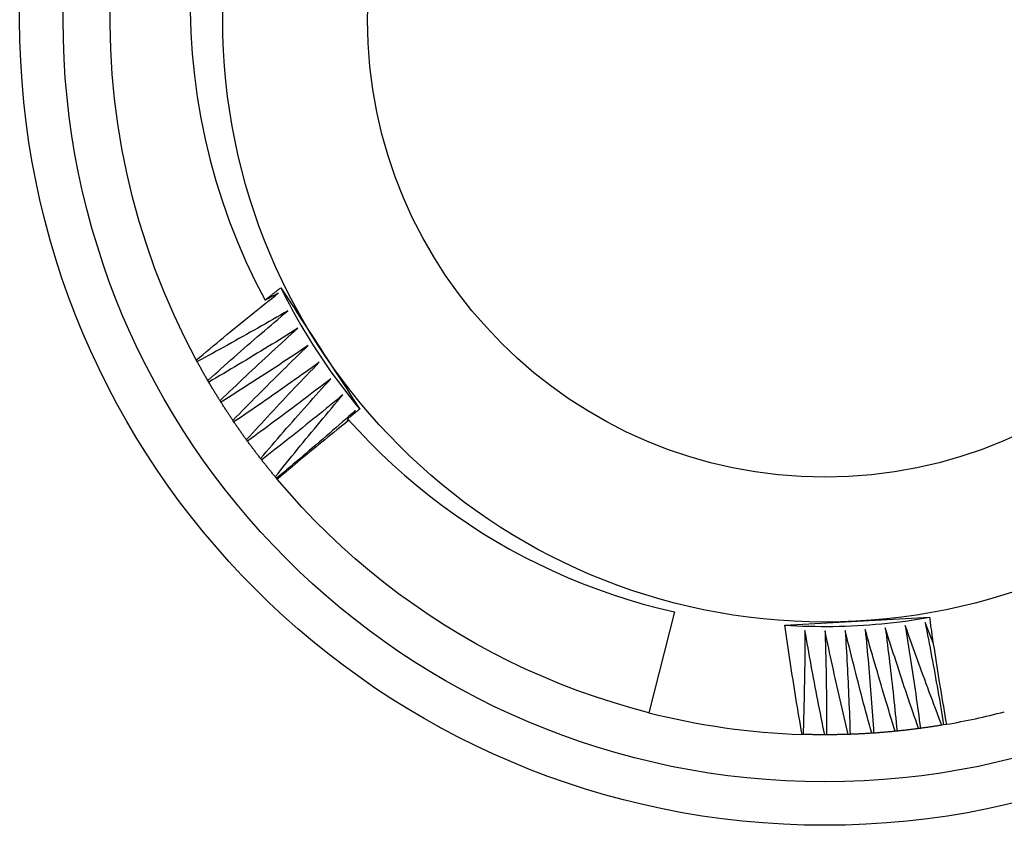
# Model space of a CAD drawing. Header units: inches. Extents: x 24 to 60, y 11.7 to 31.9.
# Tile 20 of 58: x 27.852 to 28.066, y 28.625 to 28.801. Entities that reach past the tile are written whole.
import ezdxf

# ---------------------------------------------------------------- set-up
doc = ezdxf.new("R2010")
doc.units = ezdxf.units.IN
doc.header["$MEASUREMENT"] = 0
doc.layers.add('Visible Edges(ANSI)', color=7, linetype='Continuous', lineweight=25)
doc.layers.add('Visible Tangent Edges(ANSI)', color=7, linetype='Continuous', lineweight=25)

msp = doc.modelspace()

# ---------------------------------------------------------------- linework, layer by layer
at = {"layer": 'Visible Edges(ANSI)'}
for p, q in [((27.89034, 28.72619), (27.89014, 28.72655)), ((27.89286, 28.72173), (27.89265, 28.72208)), ((27.89553, 28.71736), (27.89531, 28.71771)), ((27.92383, 28.71437), (27.92478, 28.71556)), ((27.89834, 28.71308), (27.89811, 28.71342)), ((27.92262, 28.71285), (27.92323, 28.71361)), ((27.90128, 28.7089), (27.90104, 28.70923)), ((27.90437, 28.70481), (27.90412, 28.70513)), ((27.90759, 28.70083), (27.90732, 28.70114)), ((27.90775, 28.70063), (27.90759, 28.70083)), ((27.99419, 28.67177), (27.98862, 28.64983)), ((28.05337, 28.64731), (28.05277, 28.64721)), ((28.03753, 28.64541), (28.03712, 28.64538)), ((28.04263, 28.64584), (28.04222, 28.6458)), ((28.04771, 28.64644), (28.04731, 28.64639)), ((28.05277, 28.64721), (28.05237, 28.64714)), ((28.02218, 28.64512), (28.02195, 28.64512)), ((28.0273, 28.64504), (28.02689, 28.64504)), ((28.03242, 28.64514), (28.03201, 28.64513))]:
    msp.add_line(p, q, dxfattribs=at)
at = {"layer": 'Visible Edges(ANSI)', "flags": 128}
for points in [[(27.89014, 28.72655), (27.88764, 28.73138), (27.8853, 28.73629), (27.88314, 28.74129), (27.88115, 28.74635), (27.87935, 28.75149), (27.87772, 28.75668), (27.87628, 28.76193), (27.87502, 28.76722), (27.87394, 28.77255), (27.87306, 28.77792), (27.87236, 28.78332), (27.87185, 28.78874), (27.87153, 28.79417), (27.8714, 28.79961), (27.87147, 28.80505)], [(27.88882, 28.80249), (27.88897, 28.7978), (27.88927, 28.79312), (27.88974, 28.78845), (27.89037, 28.78379), (27.89115, 28.77916), (27.89209, 28.77457), (27.89319, 28.77001), (27.89443, 28.7655), (27.89584, 28.76104), (27.89739, 28.75662), (27.8991, 28.75226), (27.90095, 28.74796), (27.90295, 28.74372), (27.9051, 28.73955)], [(27.9051, 28.73955), (27.90524, 28.73967), (27.90539, 28.73978), (27.90553, 28.73989), (27.90567, 28.74001), (27.90582, 28.74012), (27.90596, 28.74023), (27.9061, 28.74035), (27.90625, 28.74046), (27.90639, 28.74057), (27.90653, 28.74068), (27.90668, 28.7408), (27.90682, 28.74091), (27.90697, 28.74102), (27.90711, 28.74114), (27.90725, 28.74125), (27.9074, 28.74136), (27.90754, 28.74147), (27.90768, 28.74159), (27.90783, 28.7417), (27.90797, 28.74181), (27.90811, 28.74193), (27.90826, 28.74204), (27.9084, 28.74215), (27.90855, 28.74226)], [(27.90855, 28.74226), (27.90926, 28.74117), (27.90998, 28.74007), (27.91069, 28.73897), (27.91141, 28.73788), (27.91212, 28.73678), (27.91284, 28.73568), (27.91355, 28.73458), (27.91427, 28.73348), (27.91499, 28.73238), (27.9157, 28.73128), (27.91642, 28.73017), (27.91714, 28.72907), (27.91786, 28.72796), (27.91857, 28.72686), (27.91929, 28.72576), (27.92001, 28.72466), (27.92072, 28.72356), (27.92144, 28.72246), (27.92216, 28.72136), (27.92287, 28.72026), (27.92359, 28.71916), (27.9243, 28.71806), (27.92502, 28.71697), (27.92573, 28.71587)], [(27.90855, 28.74226), (27.90913, 28.74109), (27.90973, 28.73991), (27.91034, 28.73875), (27.91096, 28.73759), (27.9116, 28.73644), (27.91224, 28.73529), (27.9129, 28.73415), (27.91357, 28.73302), (27.91425, 28.73189), (27.91494, 28.73077), (27.91564, 28.72966), (27.91635, 28.72855), (27.91707, 28.72745), (27.91781, 28.72636), (27.91855, 28.72528), (27.91931, 28.7242), (27.92007, 28.72313), (27.92085, 28.72207), (27.92164, 28.72102), (27.92244, 28.71997), (27.92325, 28.71893), (27.92407, 28.7179), (27.92489, 28.71688), (27.92573, 28.71587)], [(27.89014, 28.72655), (27.89088, 28.72716), (27.89162, 28.72778), (27.89236, 28.7284), (27.8931, 28.72901), (27.89384, 28.72963), (27.89458, 28.73024), (27.89532, 28.73086), (27.89607, 28.73147), (27.89681, 28.73208), (27.89755, 28.73269), (27.8983, 28.7333), (27.89905, 28.73391), (27.89979, 28.73451), (27.90054, 28.73512), (27.90129, 28.73573), (27.90204, 28.73633), (27.90279, 28.73694), (27.90354, 28.73754), (27.90429, 28.73814), (27.90505, 28.73874), (27.9058, 28.73934), (27.90655, 28.73994), (27.90731, 28.74054), (27.90806, 28.74114)], [(27.90806, 28.74114), (27.90794, 28.74107), (27.90782, 28.74101), (27.90769, 28.74094), (27.90757, 28.74087), (27.90745, 28.74081), (27.90732, 28.74074), (27.9072, 28.74068), (27.90708, 28.74061), (27.90695, 28.74054), (27.90683, 28.74048), (27.90671, 28.74041), (27.90658, 28.74034), (27.90646, 28.74028), (27.90634, 28.74021), (27.90621, 28.74015), (27.90609, 28.74008), (27.90597, 28.74001), (27.90584, 28.73995), (27.90572, 28.73988), (27.9056, 28.73982), (27.90547, 28.73975), (27.90535, 28.73969), (27.90522, 28.73962), (27.9051, 28.73955)], [(27.91008, 28.73726), (27.90927, 28.73679), (27.90845, 28.73631), (27.90764, 28.73584), (27.90682, 28.73537), (27.906, 28.7349), (27.90518, 28.73443), (27.90436, 28.73397), (27.90354, 28.7335), (27.90272, 28.73304), (27.9019, 28.73257), (27.90108, 28.73211), (27.90026, 28.73165), (27.89943, 28.73119), (27.89861, 28.73073), (27.89778, 28.73027), (27.89696, 28.72981), (27.89613, 28.72935), (27.89531, 28.7289), (27.89448, 28.72844), (27.89365, 28.72799), (27.89283, 28.72754), (27.892, 28.72709), (27.89117, 28.72663), (27.89034, 28.72619)], [(27.89265, 28.72208), (27.89337, 28.72273), (27.89409, 28.72337), (27.89481, 28.72401), (27.89552, 28.72465), (27.89624, 28.72529), (27.89697, 28.72593), (27.89769, 28.72656), (27.89841, 28.7272), (27.89913, 28.72783), (27.89986, 28.72847), (27.90058, 28.7291), (27.90131, 28.72974), (27.90204, 28.73037), (27.90276, 28.731), (27.90349, 28.73163), (27.90422, 28.73226), (27.90495, 28.73289), (27.90568, 28.73351), (27.90641, 28.73414), (27.90715, 28.73477), (27.90788, 28.73539), (27.90861, 28.73601), (27.90935, 28.73664), (27.91008, 28.73726)], [(27.91223, 28.73345), (27.91143, 28.73295), (27.91063, 28.73245), (27.90983, 28.73195), (27.90903, 28.73145), (27.90823, 28.73096), (27.90742, 28.73046), (27.90662, 28.72997), (27.90582, 28.72948), (27.90501, 28.72899), (27.9042, 28.72849), (27.9034, 28.72801), (27.90259, 28.72752), (27.90178, 28.72703), (27.90098, 28.72654), (27.90017, 28.72606), (27.89936, 28.72557), (27.89855, 28.72509), (27.89774, 28.72461), (27.89693, 28.72412), (27.89611, 28.72364), (27.8953, 28.72316), (27.89449, 28.72268), (27.89367, 28.72221), (27.89286, 28.72173)], [(27.89531, 28.71771), (27.896, 28.71837), (27.8967, 28.71904), (27.8974, 28.7197), (27.89809, 28.72036), (27.89879, 28.72103), (27.89949, 28.72169), (27.90019, 28.72235), (27.90089, 28.72301), (27.9016, 28.72367), (27.9023, 28.72433), (27.903, 28.72498), (27.90371, 28.72564), (27.90441, 28.72629), (27.90512, 28.72695), (27.90583, 28.7276), (27.90654, 28.72826), (27.90724, 28.72891), (27.90795, 28.72956), (27.90866, 28.73021), (27.90938, 28.73086), (27.91009, 28.73151), (27.9108, 28.73216), (27.91152, 28.7328), (27.91223, 28.73345)], [(27.9145, 28.72971), (27.91372, 28.72918), (27.91294, 28.72866), (27.91215, 28.72814), (27.91137, 28.72761), (27.91058, 28.72709), (27.90979, 28.72657), (27.90901, 28.72605), (27.90822, 28.72553), (27.90743, 28.72501), (27.90664, 28.7245), (27.90585, 28.72398), (27.90506, 28.72346), (27.90427, 28.72295), (27.90348, 28.72244), (27.90269, 28.72192), (27.90189, 28.72141), (27.9011, 28.7209), (27.90031, 28.72039), (27.89951, 28.71989), (27.89872, 28.71938), (27.89792, 28.71887), (27.89712, 28.71837), (27.89632, 28.71786), (27.89553, 28.71736)], [(27.89811, 28.71342), (27.89878, 28.71411), (27.89945, 28.7148), (27.90013, 28.71548), (27.9008, 28.71617), (27.90148, 28.71685), (27.90216, 28.71754), (27.90284, 28.71822), (27.90351, 28.7189), (27.90419, 28.71958), (27.90488, 28.72027), (27.90556, 28.72095), (27.90624, 28.72162), (27.90692, 28.7223), (27.90761, 28.72298), (27.90829, 28.72366), (27.90898, 28.72433), (27.90967, 28.72501), (27.91036, 28.72568), (27.91104, 28.72636), (27.91173, 28.72703), (27.91242, 28.7277), (27.91312, 28.72837), (27.91381, 28.72904), (27.9145, 28.72971)], [(27.89265, 28.72208), (27.89255, 28.72225), (27.89245, 28.72242), (27.89236, 28.72259), (27.89226, 28.72276), (27.89216, 28.72293), (27.89206, 28.7231), (27.89196, 28.72327), (27.89187, 28.72344), (27.89177, 28.72361), (27.89167, 28.72378), (27.89158, 28.72395), (27.89148, 28.72413), (27.89138, 28.7243), (27.89129, 28.72447), (27.89119, 28.72464), (27.8911, 28.72481), (27.891, 28.72498), (27.8909, 28.72515), (27.89081, 28.72532), (27.89071, 28.7255), (27.89062, 28.72567), (27.89053, 28.72584), (27.89043, 28.72601), (27.89034, 28.72619)], [(27.91689, 28.72605), (27.91613, 28.7255), (27.91536, 28.72495), (27.9146, 28.7244), (27.91383, 28.72385), (27.91306, 28.7233), (27.91229, 28.72275), (27.91152, 28.72221), (27.91075, 28.72166), (27.90998, 28.72112), (27.90921, 28.72058), (27.90844, 28.72004), (27.90767, 28.7195), (27.90689, 28.71896), (27.90612, 28.71842), (27.90534, 28.71788), (27.90457, 28.71734), (27.90379, 28.71681), (27.90301, 28.71627), (27.90224, 28.71574), (27.90146, 28.7152), (27.90068, 28.71467), (27.8999, 28.71414), (27.89912, 28.71361), (27.89834, 28.71308)], [(27.90104, 28.70923), (27.90169, 28.70994), (27.90234, 28.71065), (27.903, 28.71136), (27.90365, 28.71206), (27.9043, 28.71277), (27.90496, 28.71348), (27.90561, 28.71418), (27.90627, 28.71489), (27.90693, 28.71559), (27.90758, 28.71629), (27.90824, 28.71699), (27.9089, 28.7177), (27.90956, 28.7184), (27.91023, 28.7191), (27.91089, 28.71979), (27.91155, 28.72049), (27.91222, 28.72119), (27.91288, 28.72189), (27.91355, 28.72258), (27.91422, 28.72328), (27.91488, 28.72397), (27.91555, 28.72466), (27.91622, 28.72536), (27.91689, 28.72605)], [(27.91941, 28.72247), (27.91866, 28.72189), (27.91791, 28.72132), (27.91716, 28.72074), (27.91642, 28.72017), (27.91567, 28.7196), (27.91492, 28.71902), (27.91417, 28.71845), (27.91341, 28.71788), (27.91266, 28.71732), (27.91191, 28.71675), (27.91115, 28.71618), (27.9104, 28.71561), (27.90964, 28.71505), (27.90889, 28.71449), (27.90813, 28.71392), (27.90737, 28.71336), (27.90661, 28.7128), (27.90586, 28.71224), (27.9051, 28.71168), (27.90433, 28.71112), (27.90357, 28.71056), (27.90281, 28.71001), (27.90205, 28.70945), (27.90128, 28.7089)], [(27.90412, 28.70513), (27.90474, 28.70587), (27.90537, 28.7066), (27.906, 28.70733), (27.90663, 28.70805), (27.90726, 28.70878), (27.90789, 28.70951), (27.90852, 28.71024), (27.90915, 28.71096), (27.90979, 28.71169), (27.91042, 28.71241), (27.91106, 28.71313), (27.91169, 28.71386), (27.91233, 28.71458), (27.91297, 28.7153), (27.91361, 28.71602), (27.91425, 28.71674), (27.91489, 28.71746), (27.91553, 28.71818), (27.91618, 28.71889), (27.91682, 28.71961), (27.91747, 28.72033), (27.91811, 28.72104), (27.91876, 28.72175), (27.91941, 28.72247)], [(27.89531, 28.71771), (27.8952, 28.71787), (27.8951, 28.71804), (27.895, 28.71821), (27.89489, 28.71837), (27.89479, 28.71854), (27.89468, 28.71871), (27.89458, 28.71887), (27.89448, 28.71904), (27.89438, 28.71921), (27.89427, 28.71937), (27.89417, 28.71954), (27.89407, 28.71971), (27.89397, 28.71988), (27.89386, 28.72004), (27.89376, 28.72021), (27.89366, 28.72038), (27.89356, 28.72055), (27.89346, 28.72072), (27.89336, 28.72089), (27.89326, 28.72105), (27.89316, 28.72122), (27.89306, 28.72139), (27.89296, 28.72156), (27.89286, 28.72173)], [(27.92203, 28.71897), (27.92131, 28.71837), (27.92058, 28.71777), (27.91985, 28.71717), (27.91912, 28.71658), (27.91839, 28.71598), (27.91766, 28.71538), (27.91693, 28.71479), (27.9162, 28.71419), (27.91546, 28.7136), (27.91473, 28.71301), (27.91399, 28.71242), (27.91326, 28.71183), (27.91252, 28.71124), (27.91178, 28.71065), (27.91105, 28.71006), (27.91031, 28.70947), (27.90957, 28.70889), (27.90883, 28.7083), (27.90809, 28.70772), (27.90734, 28.70713), (27.9066, 28.70655), (27.90586, 28.70597), (27.90511, 28.70539), (27.90437, 28.70481)], [(27.90732, 28.70114), (27.90793, 28.7019), (27.90853, 28.70265), (27.90913, 28.7034), (27.90974, 28.70415), (27.91034, 28.70489), (27.91095, 28.70564), (27.91156, 28.70639), (27.91217, 28.70713), (27.91278, 28.70788), (27.91339, 28.70862), (27.914, 28.70937), (27.91461, 28.71011), (27.91522, 28.71085), (27.91584, 28.7116), (27.91645, 28.71234), (27.91707, 28.71308), (27.91769, 28.71382), (27.91831, 28.71455), (27.91892, 28.71529), (27.91954, 28.71603), (27.92017, 28.71677), (27.92079, 28.7175), (27.92141, 28.71824), (27.92203, 28.71897)], [(27.89811, 28.71342), (27.898, 28.71358), (27.89789, 28.71375), (27.89778, 28.71391), (27.89767, 28.71407), (27.89756, 28.71423), (27.89745, 28.7144), (27.89734, 28.71456), (27.89723, 28.71473), (27.89712, 28.71489), (27.89702, 28.71505), (27.89691, 28.71522), (27.8968, 28.71538), (27.89669, 28.71555), (27.89659, 28.71571), (27.89648, 28.71587), (27.89637, 28.71604), (27.89627, 28.7162), (27.89616, 28.71637), (27.89605, 28.71653), (27.89595, 28.7167), (27.89584, 28.71686), (27.89574, 28.71703), (27.89563, 28.71719), (27.89553, 28.71736)], [(27.92573, 28.71587), (27.92562, 28.71578), (27.92551, 28.7157), (27.9254, 28.71561), (27.92529, 28.71552), (27.92518, 28.71543), (27.92507, 28.71535), (27.92496, 28.71526), (27.92485, 28.71517), (27.92474, 28.71509), (27.92463, 28.715), (27.92451, 28.71491), (27.9244, 28.71482), (27.92429, 28.71474), (27.92418, 28.71465), (27.92407, 28.71456), (27.92396, 28.71447), (27.92385, 28.71439), (27.92374, 28.7143), (27.92363, 28.71421), (27.92352, 28.71413), (27.92341, 28.71404), (27.9233, 28.71395), (27.92319, 28.71386), (27.92308, 28.71378)], [(27.92478, 28.71556), (27.92407, 28.71494), (27.92336, 28.71432), (27.92265, 28.71369), (27.92194, 28.71307), (27.92123, 28.71245), (27.92052, 28.71183), (27.91981, 28.71121), (27.9191, 28.7106), (27.91838, 28.70998), (27.91767, 28.70936), (27.91696, 28.70875), (27.91624, 28.70813), (27.91552, 28.70752), (27.91481, 28.70691), (27.91409, 28.7063), (27.91337, 28.70568), (27.91265, 28.70507), (27.91193, 28.70447), (27.91121, 28.70386), (27.91048, 28.70325), (27.90976, 28.70264), (27.90904, 28.70204), (27.90831, 28.70143), (27.90759, 28.70083)], [(27.92308, 28.71378), (27.92542, 28.71119), (27.92784, 28.70868), (27.93031, 28.70622), (27.93286, 28.70382), (27.93546, 28.7015), (27.93813, 28.69923), (27.94086, 28.69704), (27.94364, 28.69491), (27.94648, 28.69287), (27.94937, 28.69089), (27.95231, 28.68899), (27.9553, 28.68717), (27.95833, 28.68543), (27.96141, 28.68377), (27.96454, 28.68219), (27.9677, 28.68069), (27.9709, 28.67927), (27.97414, 28.67794), (27.97741, 28.67669), (27.98071, 28.67553), (27.98404, 28.67446), (27.9874, 28.67348), (27.99078, 28.67258), (27.99419, 28.67177)], [(27.90104, 28.70923), (27.90093, 28.70939), (27.90081, 28.70955), (27.9007, 28.70971), (27.90058, 28.70986), (27.90047, 28.71002), (27.90036, 28.71018), (27.90024, 28.71034), (27.90013, 28.7105), (27.90001, 28.71066), (27.8999, 28.71082), (27.89979, 28.71098), (27.89968, 28.71114), (27.89956, 28.71131), (27.89945, 28.71147), (27.89934, 28.71163), (27.89923, 28.71179), (27.89911, 28.71195), (27.899, 28.71211), (27.89889, 28.71227), (27.89878, 28.71243), (27.89867, 28.7126), (27.89856, 28.71276), (27.89845, 28.71292), (27.89834, 28.71308)], [(27.92337, 28.71344), (27.92271, 28.71292), (27.92206, 28.71239), (27.9214, 28.71187), (27.92075, 28.71134), (27.92009, 28.71081), (27.91944, 28.71028), (27.91878, 28.70975), (27.91813, 28.70922), (27.91748, 28.70869), (27.91682, 28.70816), (27.91617, 28.70762), (27.91552, 28.70709), (27.91487, 28.70656), (27.91422, 28.70602), (27.91357, 28.70549), (27.91292, 28.70495), (27.91227, 28.70441), (27.91163, 28.70387), (27.91098, 28.70334), (27.91033, 28.7028), (27.90969, 28.70226), (27.90904, 28.70172), (27.9084, 28.70117), (27.90775, 28.70063)], [(27.90412, 28.70513), (27.904, 28.70529), (27.90388, 28.70544), (27.90376, 28.7056), (27.90364, 28.70576), (27.90352, 28.70591), (27.9034, 28.70607), (27.90328, 28.70622), (27.90316, 28.70638), (27.90304, 28.70654), (27.90292, 28.70669), (27.90281, 28.70685), (27.90269, 28.70701), (27.90257, 28.70716), (27.90245, 28.70732), (27.90233, 28.70748), (27.90222, 28.70763), (27.9021, 28.70779), (27.90198, 28.70795), (27.90187, 28.70811), (27.90175, 28.70826), (27.90163, 28.70842), (27.90152, 28.70858), (27.9014, 28.70874), (27.90128, 28.7089)], [(27.90732, 28.70114), (27.9072, 28.7013), (27.90707, 28.70145), (27.90695, 28.7016), (27.90682, 28.70175), (27.9067, 28.7019), (27.90658, 28.70205), (27.90645, 28.70221), (27.90633, 28.70236), (27.9062, 28.70251), (27.90608, 28.70266), (27.90596, 28.70281), (27.90583, 28.70297), (27.90571, 28.70312), (27.90559, 28.70327), (27.90546, 28.70343), (27.90534, 28.70358), (27.90522, 28.70373), (27.9051, 28.70389), (27.90498, 28.70404), (27.90485, 28.70419), (27.90473, 28.70435), (27.90461, 28.7045), (27.90449, 28.70466), (27.90437, 28.70481)], [(27.98862, 28.64983), (27.98471, 28.65088), (27.98083, 28.65203), (27.97699, 28.65328), (27.97317, 28.65462), (27.9694, 28.65607), (27.96566, 28.65762), (27.96196, 28.65926), (27.95831, 28.66099), (27.95471, 28.66282), (27.95115, 28.66475), (27.94764, 28.66676), (27.94419, 28.66887), (27.94079, 28.67107), (27.93746, 28.67335), (27.93418, 28.67572), (27.93096, 28.67817), (27.92781, 28.68071), (27.92473, 28.68333), (27.92172, 28.68602), (27.91877, 28.6888), (27.9159, 28.69165), (27.91311, 28.69457), (27.91039, 28.69757), (27.90775, 28.70063)], [(28.01821, 28.6689), (28.01952, 28.66897), (28.02083, 28.66904), (28.02213, 28.66911), (28.02344, 28.66918), (28.02475, 28.66925), (28.02606, 28.66932), (28.02737, 28.66939), (28.02868, 28.66946), (28.02999, 28.66953), (28.03131, 28.6696), (28.03262, 28.66967), (28.03394, 28.66974), (28.03525, 28.66981), (28.03657, 28.66988), (28.03788, 28.66995), (28.03919, 28.67002), (28.0405, 28.67009), (28.04181, 28.67016), (28.04312, 28.67023), (28.04443, 28.6703), (28.04574, 28.67037), (28.04705, 28.67045), (28.04836, 28.67052), (28.04966, 28.67059)], [(28.01821, 28.6689), (28.01953, 28.66882), (28.02084, 28.66875), (28.02215, 28.6687), (28.02347, 28.66866), (28.02478, 28.66863), (28.0261, 28.66861), (28.02741, 28.66861), (28.02873, 28.66862), (28.03005, 28.66865), (28.03136, 28.66869), (28.03267, 28.66874), (28.03399, 28.6688), (28.0353, 28.66888), (28.03661, 28.66897), (28.03793, 28.66907), (28.03924, 28.66919), (28.04054, 28.66932), (28.04185, 28.66946), (28.04316, 28.66962), (28.04446, 28.66978), (28.04577, 28.66997), (28.04707, 28.67016), (28.04837, 28.67037), (28.04966, 28.67059)], [(28.02195, 28.64512), (28.02178, 28.64611), (28.02161, 28.6471), (28.02144, 28.64809), (28.02127, 28.64908), (28.02111, 28.65007), (28.02094, 28.65106), (28.02078, 28.65204), (28.02062, 28.65303), (28.02046, 28.65402), (28.0203, 28.65501), (28.02014, 28.65601), (28.01999, 28.657), (28.01983, 28.65799), (28.01968, 28.65898), (28.01952, 28.65997), (28.01937, 28.66096), (28.01922, 28.66195), (28.01908, 28.66294), (28.01893, 28.66394), (28.01878, 28.66493), (28.01864, 28.66592), (28.0185, 28.66691), (28.01835, 28.66791), (28.01821, 28.6689)], [(28.04441, 28.66884), (28.04456, 28.66791), (28.04471, 28.66698), (28.04486, 28.66604), (28.045, 28.66511), (28.04515, 28.66418), (28.0453, 28.66325), (28.04544, 28.66232), (28.04558, 28.66139), (28.04573, 28.66045), (28.04587, 28.65952), (28.04601, 28.65859), (28.04614, 28.65765), (28.04628, 28.65672), (28.04642, 28.65579), (28.04655, 28.65485), (28.04669, 28.65392), (28.04682, 28.65299), (28.04695, 28.65205), (28.04708, 28.65112), (28.04721, 28.65018), (28.04734, 28.64925), (28.04746, 28.64831), (28.04759, 28.64738), (28.04771, 28.64644)], [(28.05237, 28.64714), (28.05203, 28.64804), (28.05168, 28.64894), (28.05134, 28.64984), (28.051, 28.65074), (28.05066, 28.65164), (28.05032, 28.65254), (28.04998, 28.65344), (28.04964, 28.65434), (28.04931, 28.65525), (28.04897, 28.65615), (28.04864, 28.65705), (28.04831, 28.65796), (28.04798, 28.65886), (28.04765, 28.65977), (28.04732, 28.66067), (28.04699, 28.66158), (28.04666, 28.66248), (28.04634, 28.66339), (28.04601, 28.6643), (28.04569, 28.6652), (28.04537, 28.66611), (28.04504, 28.66702), (28.04472, 28.66793), (28.04441, 28.66884)], [(28.04873, 28.66948), (28.04891, 28.66856), (28.04909, 28.66763), (28.04927, 28.66671), (28.04945, 28.66578), (28.04963, 28.66486), (28.04981, 28.66393), (28.04998, 28.663), (28.05015, 28.66208), (28.05033, 28.66115), (28.0505, 28.66022), (28.05067, 28.65929), (28.05084, 28.65836), (28.051, 28.65744), (28.05117, 28.65651), (28.05134, 28.65558), (28.0515, 28.65465), (28.05166, 28.65372), (28.05183, 28.65279), (28.05199, 28.65186), (28.05215, 28.65093), (28.05231, 28.65), (28.05246, 28.64907), (28.05262, 28.64814), (28.05277, 28.64721)], [(28.05048, 28.66501), (28.05041, 28.6652), (28.05033, 28.66538), (28.05026, 28.66557), (28.05019, 28.66575), (28.05011, 28.66594), (28.05004, 28.66613), (28.04997, 28.66631), (28.0499, 28.6665), (28.04982, 28.66669), (28.04975, 28.66687), (28.04968, 28.66706), (28.0496, 28.66725), (28.04953, 28.66743), (28.04946, 28.66762), (28.04938, 28.6678), (28.04931, 28.66799), (28.04924, 28.66818), (28.04917, 28.66836), (28.04909, 28.66855), (28.04902, 28.66874), (28.04895, 28.66892), (28.04888, 28.66911), (28.0488, 28.6693), (28.04873, 28.66948)], [(28.04966, 28.67059), (28.0498, 28.66962), (28.04994, 28.66864), (28.05009, 28.66767), (28.05023, 28.6667), (28.05037, 28.66573), (28.05052, 28.66476), (28.05067, 28.66379), (28.05082, 28.66282), (28.05097, 28.66184), (28.05112, 28.66087), (28.05127, 28.6599), (28.05142, 28.65893), (28.05158, 28.65796), (28.05173, 28.65699), (28.05189, 28.65602), (28.05205, 28.65506), (28.05221, 28.65409), (28.05237, 28.65312), (28.05253, 28.65215), (28.0527, 28.65118), (28.05286, 28.65021), (28.05303, 28.64925), (28.0532, 28.64828), (28.05337, 28.64731)], [(28.02259, 28.66775), (28.02258, 28.66681), (28.02258, 28.66587), (28.02257, 28.66492), (28.02257, 28.66398), (28.02256, 28.66304), (28.02255, 28.66209), (28.02254, 28.66115), (28.02253, 28.66021), (28.02251, 28.65926), (28.0225, 28.65832), (28.02249, 28.65738), (28.02247, 28.65643), (28.02245, 28.65549), (28.02243, 28.65455), (28.02241, 28.6536), (28.02239, 28.65266), (28.02237, 28.65172), (28.02235, 28.65077), (28.02232, 28.64983), (28.0223, 28.64889), (28.02227, 28.64795), (28.02224, 28.647), (28.02221, 28.64606), (28.02218, 28.64512)], [(28.02689, 28.64504), (28.0267, 28.64599), (28.0265, 28.64693), (28.02631, 28.64787), (28.02612, 28.64882), (28.02594, 28.64976), (28.02575, 28.65071), (28.02556, 28.65165), (28.02538, 28.6526), (28.0252, 28.65354), (28.02501, 28.65449), (28.02483, 28.65543), (28.02465, 28.65638), (28.02447, 28.65732), (28.0243, 28.65827), (28.02412, 28.65922), (28.02394, 28.66017), (28.02377, 28.66111), (28.0236, 28.66206), (28.02343, 28.66301), (28.02326, 28.66396), (28.02309, 28.66491), (28.02292, 28.66585), (28.02275, 28.6668), (28.02259, 28.66775)], [(28.02696, 28.66768), (28.02699, 28.66674), (28.02701, 28.6658), (28.02704, 28.66485), (28.02706, 28.66391), (28.02709, 28.66297), (28.02711, 28.66202), (28.02713, 28.66108), (28.02715, 28.66014), (28.02717, 28.6592), (28.02718, 28.65825), (28.0272, 28.65731), (28.02722, 28.65637), (28.02723, 28.65542), (28.02724, 28.65448), (28.02725, 28.65354), (28.02726, 28.65259), (28.02727, 28.65165), (28.02728, 28.65071), (28.02728, 28.64976), (28.02729, 28.64882), (28.02729, 28.64788), (28.0273, 28.64693), (28.0273, 28.64599), (28.0273, 28.64504)], [(28.03201, 28.64513), (28.03178, 28.64606), (28.03156, 28.647), (28.03134, 28.64794), (28.03112, 28.64887), (28.0309, 28.64981), (28.03068, 28.65075), (28.03047, 28.65169), (28.03025, 28.65263), (28.03004, 28.65356), (28.02982, 28.6545), (28.02961, 28.65544), (28.0294, 28.65638), (28.02919, 28.65732), (28.02898, 28.65826), (28.02877, 28.6592), (28.02857, 28.66014), (28.02836, 28.66108), (28.02816, 28.66203), (28.02796, 28.66297), (28.02775, 28.66391), (28.02755, 28.66485), (28.02735, 28.6658), (28.02716, 28.66674), (28.02696, 28.66768)], [(28.03133, 28.66775), (28.03139, 28.66681), (28.03145, 28.66587), (28.03151, 28.66493), (28.03156, 28.66399), (28.03162, 28.66305), (28.03167, 28.66211), (28.03172, 28.66116), (28.03177, 28.66022), (28.03182, 28.65928), (28.03187, 28.65834), (28.03192, 28.6574), (28.03196, 28.65645), (28.03201, 28.65551), (28.03205, 28.65457), (28.03209, 28.65363), (28.03213, 28.65268), (28.03217, 28.65174), (28.03221, 28.6508), (28.03225, 28.64986), (28.03228, 28.64891), (28.03232, 28.64797), (28.03235, 28.64703), (28.03238, 28.64608), (28.03242, 28.64514)], [(28.03712, 28.64538), (28.03687, 28.64631), (28.03661, 28.64724), (28.03636, 28.64816), (28.03611, 28.64909), (28.03586, 28.65002), (28.03561, 28.65095), (28.03536, 28.65188), (28.03512, 28.65282), (28.03487, 28.65375), (28.03463, 28.65468), (28.03438, 28.65561), (28.03414, 28.65654), (28.0339, 28.65747), (28.03366, 28.65841), (28.03342, 28.65934), (28.03319, 28.66027), (28.03295, 28.66121), (28.03272, 28.66214), (28.03248, 28.66308), (28.03225, 28.66401), (28.03202, 28.66495), (28.03179, 28.66588), (28.03156, 28.66682), (28.03133, 28.66775)], [(28.0357, 28.66797), (28.03579, 28.66703), (28.03588, 28.66609), (28.03597, 28.66516), (28.03605, 28.66422), (28.03614, 28.66328), (28.03622, 28.66234), (28.03631, 28.6614), (28.03639, 28.66046), (28.03647, 28.65952), (28.03655, 28.65858), (28.03662, 28.65764), (28.0367, 28.6567), (28.03678, 28.65576), (28.03685, 28.65482), (28.03692, 28.65388), (28.037, 28.65294), (28.03707, 28.652), (28.03714, 28.65105), (28.0372, 28.65011), (28.03727, 28.64917), (28.03734, 28.64823), (28.0374, 28.64729), (28.03747, 28.64635), (28.03753, 28.64541)], [(28.04222, 28.6458), (28.04194, 28.64672), (28.04165, 28.64764), (28.04137, 28.64856), (28.04109, 28.64948), (28.04081, 28.6504), (28.04053, 28.65132), (28.04025, 28.65224), (28.03997, 28.65317), (28.0397, 28.65409), (28.03942, 28.65501), (28.03915, 28.65593), (28.03888, 28.65686), (28.03861, 28.65778), (28.03834, 28.65871), (28.03807, 28.65963), (28.0378, 28.66056), (28.03753, 28.66148), (28.03727, 28.66241), (28.03701, 28.66333), (28.03674, 28.66426), (28.03648, 28.66519), (28.03622, 28.66612), (28.03596, 28.66704), (28.0357, 28.66797)], [(28.04006, 28.66833), (28.04018, 28.6674), (28.0403, 28.66646), (28.04042, 28.66553), (28.04054, 28.66459), (28.04065, 28.66366), (28.04077, 28.66272), (28.04088, 28.66178), (28.04099, 28.66085), (28.0411, 28.65991), (28.04121, 28.65897), (28.04132, 28.65804), (28.04143, 28.6571), (28.04154, 28.65616), (28.04164, 28.65522), (28.04175, 28.65429), (28.04185, 28.65335), (28.04195, 28.65241), (28.04205, 28.65147), (28.04215, 28.65053), (28.04225, 28.6496), (28.04235, 28.64866), (28.04244, 28.64772), (28.04254, 28.64678), (28.04263, 28.64584)], [(28.04731, 28.64639), (28.04699, 28.6473), (28.04668, 28.64821), (28.04637, 28.64912), (28.04605, 28.65003), (28.04574, 28.65094), (28.04543, 28.65185), (28.04513, 28.65276), (28.04482, 28.65368), (28.04451, 28.65459), (28.04421, 28.6555), (28.0439, 28.65642), (28.0436, 28.65733), (28.0433, 28.65824), (28.043, 28.65916), (28.0427, 28.66008), (28.0424, 28.66099), (28.04211, 28.66191), (28.04181, 28.66282), (28.04152, 28.66374), (28.04122, 28.66466), (28.04093, 28.66558), (28.04064, 28.6665), (28.04035, 28.66741), (28.04006, 28.66833)], [(28.03712, 28.64538), (28.03692, 28.64537), (28.03673, 28.64535), (28.03653, 28.64534), (28.03634, 28.64533), (28.03614, 28.64532), (28.03594, 28.64531), (28.03575, 28.64529), (28.03555, 28.64528), (28.03536, 28.64527), (28.03516, 28.64526), (28.03496, 28.64525), (28.03477, 28.64524), (28.03457, 28.64523), (28.03438, 28.64522), (28.03418, 28.64521), (28.03398, 28.6452), (28.03379, 28.6452), (28.03359, 28.64519), (28.0334, 28.64518), (28.0332, 28.64517), (28.033, 28.64516), (28.03281, 28.64516), (28.03261, 28.64515), (28.03242, 28.64514)], [(28.04222, 28.6458), (28.04203, 28.64578), (28.04183, 28.64576), (28.04164, 28.64574), (28.04144, 28.64572), (28.04124, 28.64571), (28.04105, 28.64569), (28.04085, 28.64567), (28.04066, 28.64565), (28.04046, 28.64563), (28.04027, 28.64562), (28.04007, 28.6456), (28.03988, 28.64558), (28.03968, 28.64557), (28.03949, 28.64555), (28.03929, 28.64554), (28.03909, 28.64552), (28.0389, 28.64551), (28.0387, 28.64549), (28.03851, 28.64548), (28.03831, 28.64546), (28.03812, 28.64545), (28.03792, 28.64543), (28.03772, 28.64542), (28.03753, 28.64541)], [(28.04731, 28.64639), (28.04711, 28.64636), (28.04692, 28.64634), (28.04672, 28.64631), (28.04653, 28.64629), (28.04633, 28.64626), (28.04614, 28.64624), (28.04594, 28.64621), (28.04575, 28.64619), (28.04555, 28.64616), (28.04536, 28.64614), (28.04516, 28.64612), (28.04497, 28.6461), (28.04478, 28.64607), (28.04458, 28.64605), (28.04439, 28.64603), (28.04419, 28.64601), (28.044, 28.64598), (28.0438, 28.64596), (28.04361, 28.64594), (28.04341, 28.64592), (28.04321, 28.6459), (28.04302, 28.64588), (28.04282, 28.64586), (28.04263, 28.64584)], [(28.05237, 28.64714), (28.05218, 28.64711), (28.05198, 28.64708), (28.05179, 28.64705), (28.0516, 28.64701), (28.0514, 28.64698), (28.05121, 28.64695), (28.05101, 28.64692), (28.05082, 28.64689), (28.05063, 28.64686), (28.05043, 28.64683), (28.05024, 28.6468), (28.05004, 28.64677), (28.04985, 28.64674), (28.04966, 28.64672), (28.04946, 28.64669), (28.04927, 28.64666), (28.04907, 28.64663), (28.04888, 28.6466), (28.04868, 28.64658), (28.04849, 28.64655), (28.0483, 28.64652), (28.0481, 28.64649), (28.04791, 28.64647), (28.04771, 28.64644)], [(28.02689, 28.64504), (28.02669, 28.64504), (28.0265, 28.64504), (28.0263, 28.64504), (28.0261, 28.64505), (28.02591, 28.64505), (28.02571, 28.64505), (28.02551, 28.64505), (28.02532, 28.64505), (28.02512, 28.64505), (28.02493, 28.64506), (28.02473, 28.64506), (28.02453, 28.64506), (28.02434, 28.64506), (28.02414, 28.64507), (28.02395, 28.64507), (28.02375, 28.64508), (28.02355, 28.64508), (28.02336, 28.64508), (28.02316, 28.64509), (28.02296, 28.64509), (28.02277, 28.6451), (28.02257, 28.6451), (28.02238, 28.64511), (28.02218, 28.64512)], [(28.03201, 28.64513), (28.03181, 28.64512), (28.03161, 28.64511), (28.03142, 28.64511), (28.03122, 28.6451), (28.03103, 28.6451), (28.03083, 28.64509), (28.03063, 28.64509), (28.03044, 28.64508), (28.03024, 28.64508), (28.03005, 28.64508), (28.02985, 28.64507), (28.02965, 28.64507), (28.02946, 28.64506), (28.02926, 28.64506), (28.02906, 28.64506), (28.02887, 28.64506), (28.02867, 28.64505), (28.02848, 28.64505), (28.02828, 28.64505), (28.02808, 28.64505), (28.02789, 28.64505), (28.02769, 28.64505), (28.02749, 28.64504), (28.0273, 28.64504)]]:
    msp.add_lwpolyline(points, dxfattribs=at)
at = {"layer": 'Visible Edges(ANSI)'}
for radius in [0.1752, 0.16575, 0.131]:
    msp.add_circle((28.02691, 28.80056), radius, dxfattribs=at)
for start, end in [(255.744, 268.1697), (279.7938, 284.544)]:
    msp.add_arc((28.02691, 28.80056), 0.15551, start, end, dxfattribs=at)
at = {"layer": 'Visible Tangent Edges(ANSI)'}
msp.add_circle((28.02691, 28.80056), 0.0995, dxfattribs=at)

doc.saveas('drawing.dxf')
